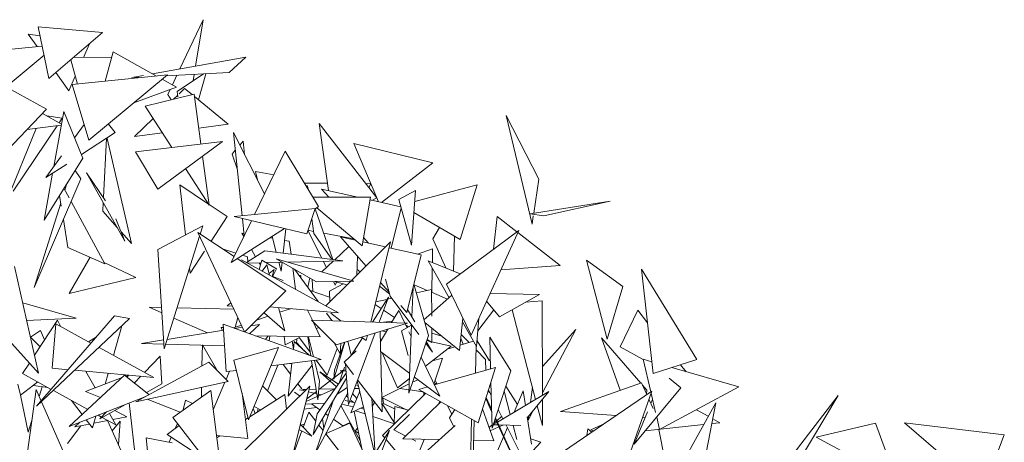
# Model space of a CAD drawing. Header units: metres. Extents: x -14.5 to 13.2, y -19 to 3.3.
# Tile 201 of 210: x 11.628 to 11.999, y 3.001 to 3.16. Entities that reach past the tile are written whole.
import ezdxf

# ---------------------------------------------------------------- set-up
doc = ezdxf.new("R2010")
doc.units = ezdxf.units.M
doc.layers.add('G-IMPT', color=7, linetype='Continuous', lineweight=5)
doc.layers.add('L-PLNT', color=7, linetype='Continuous', lineweight=5, true_color=0x005900)

# ---------------------------------------------------------------- blocks, each defined once
blk = doc.blocks.new('ÁRVORES ORNAMENTAIS - Pequeno e Médio Porte - Ipê-roxo-2870950-CORTE_CALÇADA')
at = {"layer": 'G-IMPT', "color": 253, "true_color": 0xaaaaaa}
for p, q in [((7.89481, 3.15698), (7.89889, 3.13756)), ((7.89481, 3.15698), (7.91908, 3.15482)), ((7.94818, 3.14114), (7.95692, 3.15964)), ((7.95406, 3.14219), (7.95692, 3.15964)), ((7.89443, 3.14953), (7.89108, 3.15423)), ((7.89552, 3.15362), (7.89108, 3.15423)), ((7.89889, 3.13756), (7.91908, 3.15482)), ((7.86607, 3.14666), (7.89633, 3.14973)), ((7.91188, 3.14548), (7.91412, 3.15058)), ((7.89797, 3.12593), (7.86129, 3.14626)), ((7.8828, 3.13434), (7.89707, 3.14625)), ((7.92253, 3.14552), (7.90813, 3.14546)), ((7.92307, 3.14754), (7.92008, 3.1365)), ((7.92307, 3.14754), (7.9393, 3.13845)), ((7.97299, 3.14559), (7.93783, 3.13928)), ((7.96665, 3.13974), (7.97299, 3.14559)), ((7.9071, 3.14458), (7.90957, 3.13544)), ((7.90632, 3.13285), (7.90142, 3.13972)), ((7.90632, 3.13285), (7.90876, 3.13841)), ((7.9076, 3.13524), (7.94343, 3.13887)), ((7.91394, 3.1143), (7.94343, 3.13887)), ((7.93439, 3.13866), (7.93006, 3.13788)), ((7.93267, 3.13802), (7.93006, 3.13788)), ((7.96665, 3.13974), (7.94304, 3.13854)), ((7.94532, 3.13509), (7.94705, 3.13875)), ((7.94717, 3.13259), (7.957, 3.13925)), ((7.95315, 3.13665), (7.95355, 3.13907)), ((7.95796, 3.1393), (7.95518, 3.12947)), ((7.91394, 3.1143), (7.9076, 3.13524)), ((7.93084, 3.12838), (7.94681, 3.13425)), ((7.94147, 3.13724), (7.94681, 3.13425)), ((7.95353, 3.13165), (7.93508, 3.1271)), ((7.94363, 3.13153), (7.94452, 3.13341)), ((7.94363, 3.13153), (7.94487, 3.12951)), ((7.94731, 3.13126), (7.94569, 3.12972)), ((7.94717, 3.13259), (7.94737, 3.13069)), ((7.94994, 3.13378), (7.94781, 3.13174)), ((7.95276, 3.13146), (7.94994, 3.13378)), ((7.95353, 3.13165), (7.95605, 3.11292)), ((7.96625, 3.12037), (7.95366, 3.13072)), ((7.93508, 3.1271), (7.94511, 3.11161)), ((7.88035, 3.10767), (7.89797, 3.12593)), ((7.8965, 3.1244), (7.9036, 3.12039)), ((7.89811, 3.12349), (7.90384, 3.12262)), ((7.90445, 3.1251), (7.9007, 3.10437)), ((7.91168, 3.10761), (7.90445, 3.1251)), ((8.08063, 3.08278), (8.07086, 3.12357)), ((8.07086, 3.12357), (8.08322, 3.09963)), ((7.90193, 3.11977), (7.8854, 3.09518)), ((7.89063, 3.11832), (7.90353, 3.11998)), ((7.90384, 3.12262), (7.90269, 3.1209)), ((7.91215, 3.12022), (7.90854, 3.11522)), ((7.92384, 3.11719), (7.92128, 3.12041)), ((7.93809, 3.12245), (7.93102, 3.11568)), ((7.96625, 3.12037), (7.95524, 3.1189)), ((8.02228, 3.09259), (8.00052, 3.12064)), ((8.00052, 3.12064), (8.00402, 3.09537)), ((7.89413, 3.11877), (7.88321, 3.09192)), ((7.92384, 3.11719), (7.91113, 3.10896)), ((7.94156, 3.11708), (7.93102, 3.11568)), ((7.98002, 3.09418), (7.96828, 3.11717)), ((7.96828, 3.11717), (7.97157, 3.08588)), ((7.91937, 3.09285), (7.92052, 3.11501)), ((7.92995, 3.07542), (7.92072, 3.11501)), ((7.93145, 3.10997), (7.96414, 3.11389)), ((7.9398, 3.09593), (7.96414, 3.11389)), ((7.97193, 3.11395), (7.97067, 3.11248)), ((7.97247, 3.10895), (7.97193, 3.11395)), ((8.02292, 3.09111), (8.01357, 3.11307)), ((8.04325, 3.10575), (8.01357, 3.11307)), ((7.90359, 3.10838), (7.89775, 3.1003)), ((7.9398, 3.09593), (7.93145, 3.10997)), ((7.95666, 3.10837), (7.95913, 3.08994)), ((7.96898, 3.11051), (7.96777, 3.1091)), ((7.96976, 3.10311), (7.96777, 3.1091)), ((7.9878, 3.11018), (7.97621, 3.08634)), ((7.9878, 3.11018), (8.00028, 3.08932)), ((7.91168, 3.10761), (7.89705, 3.08428)), ((7.90558, 3.10536), (7.89775, 3.1003)), ((8.02398, 3.09087), (8.04325, 3.10575)), ((7.90025, 3.10191), (7.89705, 3.08428)), ((7.90875, 3.10293), (7.91086, 3.09976)), ((7.92016, 3.0915), (7.91302, 3.10204)), ((7.91302, 3.10204), (7.92739, 3.07639)), ((7.95026, 3.10365), (7.95913, 3.08994)), ((7.97653, 3.10255), (7.97734, 3.09942)), ((7.97653, 3.10255), (7.98347, 3.10128)), ((7.91086, 3.09976), (7.89337, 3.05889)), ((7.90566, 3.09801), (7.9049, 3.09558)), ((7.95892, 3.09026), (7.94807, 3.09751)), ((7.9503, 3.07874), (7.94807, 3.09751)), ((7.99496, 3.0982), (8.00364, 3.09812)), ((7.99601, 3.0973), (7.99616, 3.0962)), ((7.99601, 3.0973), (7.99671, 3.09529)), ((8.0181, 3.09797), (8.02001, 3.09795)), ((8.01919, 3.09657), (8.02002, 3.09792)), ((8.05999, 3.09756), (8.03648, 3.09121)), ((8.05999, 3.09756), (8.05356, 3.07692)), ((8.08125, 3.08682), (8.08322, 3.09963)), ((7.90352, 3.08948), (7.90288, 3.09357)), ((7.90649, 3.09265), (7.90454, 3.09623)), ((8.00414, 3.09286), (8.00148, 3.09595)), ((8.00148, 3.09595), (8.01512, 3.09287)), ((8.03678, 3.09543), (8.03049, 3.09198)), ((8.03678, 3.09543), (8.03529, 3.07489)), ((7.90334, 3.09063), (7.89337, 3.05889)), ((7.91994, 3.06786), (7.90723, 3.09128)), ((7.9191, 3.08758), (7.91927, 3.09089)), ((7.96594, 3.08558), (7.9591, 3.09014)), ((8.01989, 3.09287), (7.99816, 3.09286)), ((8.01989, 3.09287), (8.01667, 3.07458)), ((8.0197, 3.09184), (8.03126, 3.08923)), ((8.02228, 3.09259), (8.02038, 3.09169)), ((8.03049, 3.09198), (8.03529, 3.07489)), ((8.11007, 3.0914), (8.0799, 3.08661)), ((8.08506, 3.08589), (8.11007, 3.0914)), ((7.92454, 3.08149), (7.9191, 3.08758)), ((7.99909, 3.0886), (7.96853, 3.08558)), ((7.99585, 3.07911), (7.99909, 3.0886)), ((7.99906, 3.08854), (8.00572, 3.06946)), ((8.00028, 3.08932), (7.99909, 3.08855)), ((8.01667, 3.07458), (7.99963, 3.0889)), ((8.02758, 3.07371), (8.03136, 3.0889)), ((8.03617, 3.08708), (8.05356, 3.07692)), ((8.08506, 3.08589), (8.0799, 3.08661)), ((8.08063, 3.08278), (8.0811, 3.08585)), ((7.90596, 3.07399), (7.90431, 3.08446)), ((7.92407, 3.08478), (7.92739, 3.07639)), ((7.93979, 3.07326), (7.95676, 3.08211)), ((7.95676, 3.08211), (7.95579, 3.07903)), ((7.96594, 3.08558), (7.95989, 3.07632)), ((7.97508, 3.08403), (7.96744, 3.06832)), ((7.99585, 3.07911), (7.96853, 3.08558)), ((7.97168, 3.08483), (7.97235, 3.07841)), ((7.99778, 3.08478), (7.99857, 3.07928)), ((8.06609, 3.07329), (8.06755, 3.08565)), ((8.07497, 3.07987), (8.06755, 3.08565)), ((7.92995, 3.07542), (7.92604, 3.0798)), ((7.97247, 3.04221), (7.95493, 3.0796)), ((7.96855, 3.07059), (7.95493, 3.0796)), ((7.98744, 3.0811), (7.96744, 3.06832)), ((7.97227, 3.07923), (7.97142, 3.07937)), ((7.97219, 3.07807), (7.97142, 3.07937)), ((7.987, 3.07182), (7.98806, 3.08096)), ((8.00151, 3.06999), (7.99629, 3.08041)), ((7.99846, 3.08003), (7.9963, 3.08043)), ((7.99857, 3.07928), (8.00526, 3.06952)), ((8.01356, 3.07719), (8.00228, 3.07931)), ((8.04586, 3.08142), (8.04335, 3.0772)), ((8.0757, 3.08041), (8.04845, 3.06023)), ((8.0577, 3.04099), (8.0757, 3.08041)), ((8.09127, 3.06718), (8.07533, 3.07959)), ((7.95555, 3.07827), (7.94221, 3.03582)), ((7.98304, 3.07741), (7.98195, 3.07759)), ((7.98284, 3.07816), (7.9844, 3.07214)), ((7.98931, 3.07635), (7.98756, 3.07664)), ((7.98931, 3.07635), (7.98995, 3.07144)), ((8.0182, 3.06696), (8.00854, 3.07794)), ((8.00854, 3.07794), (8.01415, 3.07669)), ((8.01267, 3.06152), (8.02743, 3.07603)), ((8.01693, 3.07608), (8.02553, 3.07416)), ((8.01909, 3.0756), (8.01722, 3.07775)), ((8.01997, 3.04593), (8.02743, 3.07603)), ((8.04818, 3.06625), (8.04335, 3.0772)), ((8.05109, 3.06507), (8.05142, 3.07818)), ((7.90596, 3.07399), (7.91994, 3.06786)), ((7.93979, 3.07326), (7.94221, 3.03582)), ((7.95746, 3.07259), (7.95203, 3.06427)), ((7.96415, 3.0735), (7.96916, 3.07185)), ((7.97168, 3.07102), (7.97357, 3.0704)), ((7.97318, 3.06831), (7.98014, 3.07268)), ((7.97665, 3.07049), (7.97506, 3.07319)), ((8.00948, 3.06899), (7.98014, 3.07268)), ((8.0117, 3.07434), (8.00641, 3.06937)), ((8.02689, 3.07386), (8.03897, 3.07118)), ((8.03353, 3.04952), (8.03897, 3.07118)), ((8.04321, 3.0735), (8.03759, 3.07148)), ((8.04321, 3.0735), (8.04313, 3.0683)), ((7.91442, 3.07028), (7.9065, 3.0567)), ((7.93158, 3.06265), (7.91968, 3.06833)), ((7.98805, 3.05769), (7.96975, 3.06979)), ((7.97132, 3.06932), (8.00785, 3.04942)), ((7.97368, 3.06863), (7.97357, 3.0704)), ((7.97357, 3.06809), (7.97869, 3.06822)), ((7.97899, 3.06917), (7.97792, 3.06573)), ((7.97845, 3.06744), (7.978, 3.0682)), ((7.97899, 3.06917), (7.98448, 3.0659)), ((7.97914, 3.06506), (7.98081, 3.06748)), ((7.98187, 3.06357), (7.98081, 3.06748)), ((7.98086, 3.06827), (7.9867, 3.06842)), ((7.9996, 3.06109), (7.98441, 3.06972)), ((7.98441, 3.06972), (8.01363, 3.06125)), ((7.98537, 3.06839), (7.98622, 3.06511)), ((7.98622, 3.06511), (7.9866, 3.06842)), ((7.98871, 3.06847), (8.00948, 3.06899)), ((8.0059, 3.0689), (8.0015, 3.06476)), ((8.00329, 3.06644), (8.0021, 3.0688)), ((8.01497, 3.07063), (8.01474, 3.06356)), ((8.05361, 3.06405), (8.04154, 3.06894)), ((8.0494, 3.05504), (8.04154, 3.06894)), ((8.10894, 3.03946), (8.10108, 3.06924)), ((8.10108, 3.06924), (8.11474, 3.05933)), ((7.895, 3.02665), (7.88589, 3.06677)), ((7.95203, 3.06427), (7.95179, 3.06628)), ((7.98171, 3.06418), (7.98364, 3.06567)), ((7.9828, 3.06306), (7.98364, 3.06567)), ((7.98304, 3.06293), (7.98448, 3.0659)), ((7.99064, 3.06618), (7.99168, 3.05823)), ((8.00017, 3.0536), (7.99125, 3.06583)), ((7.9929, 3.06358), (7.99364, 3.06342)), ((8.01602, 3.06481), (8.01481, 3.06572)), ((8.04309, 3.06619), (8.04295, 3.05709)), ((8.06894, 3.0656), (8.09127, 3.06718)), ((8.12624, 3.02656), (8.12178, 3.06581)), ((8.12178, 3.06581), (8.1426, 3.03181)), ((7.93158, 3.06265), (7.9065, 3.0567)), ((7.98311, 3.06308), (7.98699, 3.06154)), ((7.99359, 3.06263), (7.99364, 3.06342)), ((7.99699, 3.06258), (7.99622, 3.05902)), ((7.99817, 3.0574), (7.99787, 3.06208)), ((7.9996, 3.06109), (8.01363, 3.06125)), ((8.00302, 3.05205), (8.01237, 3.06123)), ((8.00955, 3.06031), (8.00441, 3.05757)), ((8.00662, 3.05979), (8.00593, 3.06116)), ((8.00625, 3.06117), (8.01104, 3.05993)), ((8.00662, 3.05979), (8.00712, 3.06094)), ((8.02685, 3.05712), (8.02365, 3.06076)), ((8.02728, 3.0556), (8.02548, 3.062)), ((8.04162, 3.04089), (8.03622, 3.06022)), ((8.03631, 3.0599), (8.04122, 3.05782)), ((8.0577, 3.04099), (8.04845, 3.06023)), ((7.97255, 3.04218), (7.98805, 3.05769)), ((7.99714, 3.05776), (8.00449, 3.05523)), ((8.00456, 3.05355), (8.00441, 3.05757)), ((8.027, 3.05659), (8.0233, 3.05936)), ((8.03545, 3.04787), (8.03589, 3.05891)), ((8.04279, 3.05817), (8.03714, 3.05692)), ((8.04279, 3.05817), (8.04287, 3.04814)), ((8.0428, 3.05715), (8.04887, 3.05458)), ((8.06485, 3.05665), (8.08339, 3.05633)), ((8.06841, 3.04791), (8.08339, 3.05633)), ((8.10894, 3.03946), (8.11474, 3.05933)), ((7.90917, 3.04739), (7.889, 3.05309)), ((7.96592, 3.05203), (7.96735, 3.05313)), ((8.02658, 3.05529), (8.02059, 3.04591)), ((8.02159, 3.05247), (8.02383, 3.05098)), ((8.02605, 3.05445), (8.02185, 3.05352)), ((8.02307, 3.04583), (8.02658, 3.05529)), ((8.02784, 3.05485), (8.02629, 3.05451)), ((8.02728, 3.0556), (8.03808, 3.04128)), ((8.05049, 3.05599), (8.04286, 3.04932)), ((8.06841, 3.04791), (8.06351, 3.05373)), ((8.07819, 3.05341), (8.08448, 3.05384)), ((8.08453, 3.01832), (8.08448, 3.05384)), ((7.94134, 3.04939), (7.93657, 3.05148)), ((7.93657, 3.05148), (7.94121, 3.05139)), ((7.94706, 3.05126), (7.96844, 3.0508)), ((7.96592, 3.05203), (7.96793, 3.05189)), ((7.97999, 3.0493), (7.98758, 3.04256)), ((7.98197, 3.0516), (8.00785, 3.04942)), ((7.98758, 3.04256), (7.9852, 3.05133)), ((7.98971, 3.05095), (7.98567, 3.04958)), ((7.99615, 3.05041), (7.99798, 3.04659)), ((8.00534, 3.04651), (8.00331, 3.0493)), ((8.00491, 3.0493), (8.00882, 3.04626)), ((8.02475, 3.05036), (8.02892, 3.04757)), ((8.0305, 3.05027), (8.02782, 3.04569)), ((8.0305, 3.05027), (8.03276, 3.04554)), ((8.03353, 3.04952), (8.03125, 3.05211)), ((8.03653, 3.04601), (8.03382, 3.05068)), ((8.04284, 3.0493), (8.03997, 3.04679)), ((8.0662, 3.05054), (8.06024, 3.04262)), ((8.07314, 3.05057), (8.08197, 3.01681)), ((8.11385, 3.03658), (8.12039, 3.05034)), ((8.12407, 3.04568), (8.12039, 3.05034)), ((7.89048, 3.04653), (7.90917, 3.04739)), ((7.90205, 3.04657), (7.89347, 3.0334)), ((7.92352, 3.04826), (7.89423, 3.01423)), ((7.92922, 3.04721), (7.89423, 3.01423)), ((7.90143, 3.04525), (7.90005, 3.02854)), ((7.90143, 3.04525), (7.91469, 3.038)), ((7.90205, 3.04657), (7.90338, 3.04418)), ((7.92922, 3.04721), (7.92352, 3.04826)), ((7.95848, 3.04185), (7.94585, 3.0474)), ((7.96551, 3.02726), (7.96447, 3.0451)), ((7.96447, 3.0451), (8.00129, 3.03179)), ((7.96889, 3.04386), (7.96991, 3.04766)), ((7.97432, 3.04154), (7.97814, 3.04505)), ((7.97814, 3.04505), (7.97489, 3.04452)), ((7.98134, 3.0481), (7.97699, 3.04662)), ((8.007, 3.03737), (7.99765, 3.0466)), ((7.99765, 3.0466), (8.03373, 3.04551)), ((7.99826, 3.046), (8.00097, 3.04034)), ((8.007, 3.03737), (8.03373, 3.04551)), ((8.02363, 3.04581), (8.02812, 3.0462)), ((8.03289, 3.04525), (8.0336, 3.04377)), ((8.05338, 3.03517), (8.04025, 3.04577)), ((8.05338, 3.03517), (8.05463, 3.04737)), ((8.05979, 3.03666), (8.05449, 3.04603)), ((8.0606, 3.04735), (8.05979, 3.03666)), ((7.89573, 3.04274), (7.89191, 3.04025)), ((7.89573, 3.04274), (7.89724, 3.03919)), ((7.92313, 3.03339), (7.92636, 3.04451)), ((7.9646, 3.04285), (7.94333, 3.03938)), ((7.96454, 3.04388), (7.96373, 3.04393)), ((7.96418, 3.04278), (7.96373, 3.04393)), ((7.97131, 3.04469), (7.96837, 3.04369)), ((7.97163, 3.04399), (7.9688, 3.04353)), ((8.00038, 3.04391), (7.99948, 3.04345)), ((8.01159, 3.01493), (8.02157, 3.04181)), ((8.02423, 3.01216), (8.02344, 3.04238)), ((8.0264, 3.04328), (8.02354, 3.0384)), ((8.02581, 3.04227), (8.02424, 3.04262)), ((8.03533, 3.04469), (8.03146, 3.04262)), ((8.03146, 3.04262), (8.03399, 3.03338)), ((8.03313, 3.04476), (8.03416, 3.04407)), ((8.03431, 3.01914), (8.03534, 3.04492)), ((8.03432, 3.04227), (8.03516, 3.0405)), ((8.0429, 3.04363), (8.04294, 3.03819)), ((8.04292, 3.04179), (8.04665, 3.04061)), ((8.09715, 3.04315), (8.08451, 3.02918)), ((8.08453, 3.01927), (8.09715, 3.04315)), ((7.895, 3.02665), (7.88376, 3.03909)), ((7.89554, 3.03658), (7.89192, 3.0402)), ((7.91672, 3.04037), (7.91371, 3.03854)), ((7.942, 3.03917), (7.93369, 3.03781)), ((7.9421, 3.0376), (7.93369, 3.03781)), ((8.00097, 3.04034), (7.97646, 3.04076)), ((7.98139, 3.04068), (7.98031, 3.03937)), ((7.98196, 3.04067), (7.98168, 3.03888)), ((7.98738, 3.04057), (7.98778, 3.03733)), ((7.9932, 3.04016), (7.98778, 3.03733)), ((7.99041, 3.0387), (7.99087, 3.03579)), ((7.99085, 3.03557), (7.99118, 3.03857)), ((7.99118, 3.03857), (7.99678, 3.03342)), ((7.99198, 3.03784), (7.99209, 3.03958)), ((7.99505, 3.03501), (7.992, 3.0382)), ((7.9972, 3.03457), (7.9932, 3.04002)), ((7.99742, 3.03319), (7.99629, 3.04042)), ((7.99846, 3.03281), (7.99659, 3.04041)), ((8.00848, 3.03394), (8.00601, 3.03835)), ((8.01019, 3.03834), (8.00605, 3.02442)), ((8.01003, 3.03829), (8.00629, 3.02779)), ((8.00848, 3.03394), (8.00873, 3.0379)), ((8.01136, 3.0387), (8.01262, 3.03341)), ((8.01684, 3.04003), (8.01257, 3.03333)), ((8.01653, 3.04027), (8.01824, 3.03894)), ((8.01824, 3.03894), (8.01874, 3.04094)), ((8.04162, 3.04089), (8.03431, 3.01914)), ((8.04062, 3.03792), (8.04317, 3.03454)), ((8.04317, 3.03454), (8.04084, 3.03857)), ((8.04231, 3.03862), (8.04095, 3.03892)), ((8.04112, 3.03941), (8.04294, 3.03819)), ((8.05019, 3.03687), (8.04294, 3.03848)), ((8.05863, 3.03872), (8.05359, 3.03717)), ((8.05469, 3.03751), (8.05387, 3.03988)), ((8.05694, 3.0382), (8.054, 3.04124)), ((8.05996, 3.03884), (8.06469, 3.03138)), ((8.06504, 3.02828), (8.06474, 3.04019)), ((8.06474, 3.04019), (8.07266, 3.02752)), ((8.12152, 3.02294), (8.10676, 3.03993)), ((8.10676, 3.03993), (8.11383, 3.02024)), ((7.91771, 3.03635), (7.93837, 3.02506)), ((7.96494, 3.03701), (7.94276, 3.03758)), ((7.95645, 3.02943), (7.95659, 3.03734)), ((7.96199, 3.02793), (7.95659, 3.03734)), ((7.96846, 3.03155), (7.98526, 3.03629)), ((7.98526, 3.03629), (7.97399, 3.00917)), ((8.00356, 3.02591), (8.00733, 3.036)), ((8.00991, 3.03085), (8.01449, 3.03513)), ((8.03461, 3.02654), (8.02364, 3.03481)), ((8.03006, 3.02113), (8.02424, 3.03436)), ((8.04051, 3.0293), (8.05019, 3.03687)), ((8.05164, 3.03658), (8.04864, 3.03566)), ((8.05963, 3.03695), (8.05934, 3.02666)), ((8.06311, 3.03182), (8.05959, 3.03547)), ((8.11385, 3.03658), (8.12248, 3.0318)), ((7.89156, 3.03046), (7.88899, 3.02652)), ((7.95909, 3.03086), (7.9316, 3.01596)), ((7.94072, 3.03313), (7.93483, 3.02699)), ((7.94072, 3.03313), (7.94135, 3.0227)), ((7.96627, 3.0236), (7.95909, 3.03086)), ((7.96846, 3.03155), (7.97399, 3.00917)), ((7.98239, 3.0294), (8.00129, 3.03179)), ((7.9886, 3.03019), (7.99027, 3.03034)), ((7.98889, 3.01799), (7.99027, 3.0304)), ((8, 3.01666), (7.99771, 3.03134)), ((8.00072, 3.02367), (7.99879, 3.03148)), ((8.00356, 3.02591), (7.99942, 3.03156)), ((8.00991, 3.03085), (8.01344, 3.02624)), ((8.03887, 3.03272), (8.04588, 3.01805)), ((8.04697, 3.03237), (8.04311, 3.03134)), ((8.04697, 3.03237), (8.04371, 3.02259)), ((8.06311, 3.03182), (8.06319, 3.02775)), ((8.12245, 3.03194), (8.12574, 3.03099)), ((8.12245, 3.03194), (8.12532, 3.01966)), ((8.12624, 3.02656), (8.1426, 3.03181)), ((7.90005, 3.02854), (7.90607, 3.02799)), ((7.90859, 3.02776), (7.93837, 3.02506)), ((7.91279, 3.02738), (7.91627, 3.02116)), ((7.91999, 3.02258), (7.92117, 3.02662)), ((7.9655, 3.02437), (7.96677, 3.02742)), ((7.96551, 3.02726), (7.9694, 3.02775)), ((7.98112, 3.02002), (7.98496, 3.02972)), ((7.98982, 3.02631), (7.98699, 3.02998)), ((7.98889, 3.01799), (7.99797, 3.02967)), ((7.99978, 3.0114), (8.01073, 3.0267)), ((8.0004, 3.02051), (8.00957, 3.02753)), ((8.00957, 3.02753), (8.0004, 3.02053)), ((8.00781, 3.02261), (8.00081, 3.0272)), ((8.00702, 3.02151), (8.00081, 3.0272)), ((8.00629, 3.02779), (8.00605, 3.02442)), ((8.00807, 3.02299), (8.00962, 3.02753)), ((8.00839, 3.0276), (8.01064, 3.02789)), ((8.00839, 3.0276), (8.01067, 3.02747)), ((8.0097, 3.02776), (8.01011, 3.02898)), ((8.01159, 3.01493), (8.01048, 3.03006)), ((8.06687, 3.0288), (8.04387, 3.02226)), ((8.06687, 3.0288), (8.06038, 3.00804)), ((8.0656, 3.00597), (8.07266, 3.02752)), ((8.13324, 3.02881), (8.15838, 3.0215)), ((8.13861, 3.02725), (8.13654, 3.02987)), ((7.89469, 3.02338), (7.88822, 3.01838)), ((7.89972, 3.02061), (7.88899, 3.02652)), ((7.92736, 3.02592), (7.90645, 3.00658)), ((7.91265, 3.01978), (7.92639, 3.02502)), ((7.92736, 3.02592), (7.93651, 3.01862)), ((7.92782, 3.02556), (7.92877, 3.02593)), ((7.92828, 3.02519), (7.92887, 3.02592)), ((7.93341, 3.02551), (7.93101, 3.02301)), ((7.96627, 3.0236), (7.9316, 3.01596)), ((7.96071, 3.01288), (7.96507, 3.02333)), ((8.01087, 3.02481), (7.99831, 3.00368)), ((8.00072, 3.02367), (8, 3.01666)), ((8.0149, 3.02385), (8.02163, 2.99571)), ((8.01502, 3.02418), (8.02423, 3.01216)), ((8.03006, 3.02113), (8.03453, 3.02463)), ((8.03767, 3.02424), (8.0357, 3.02326)), ((8.04588, 3.01805), (8.03636, 3.02522)), ((8.04472, 3.02308), (8.04388, 3.02226)), ((8.04496, 3.02257), (8.04422, 3.02412)), ((8.0656, 3.00597), (8.06516, 3.02333)), ((8.09128, 3.01233), (8.12179, 3.02303)), ((8.1238, 3.01862), (8.12179, 3.02303)), ((8.13666, 3.02113), (8.13225, 3.02478)), ((7.88723, 3.02258), (7.88822, 3.01838)), ((7.88963, 2.98889), (7.89404, 3.02054)), ((7.89301, 3.02208), (7.89846, 3.0213)), ((7.89595, 3.01622), (7.89404, 3.02054)), ((7.89631, 3.02161), (7.89519, 3.01794)), ((7.91345, 3.01306), (7.90053, 3.02017)), ((7.91265, 3.01978), (7.91831, 3.01755)), ((7.94135, 3.0227), (7.93553, 3.0194)), ((7.94549, 3.01003), (7.95978, 3.02021)), ((7.95624, 3.01769), (7.95631, 3.0214)), ((7.95978, 3.02021), (7.96409, 2.98604)), ((7.97367, 3.00207), (7.97154, 3.01912)), ((7.97194, 2.99708), (7.99707, 3.02177)), ((7.98444, 3.01664), (7.97928, 3.0219)), ((7.98978, 2.99237), (7.99707, 3.02177)), ((7.9932, 3.01821), (7.99127, 3.01955)), ((7.99402, 3.02084), (7.99257, 3.02272)), ((7.9932, 3.02047), (7.99526, 3.01999)), ((7.99423, 3.02057), (7.99587, 3.02059)), ((7.99591, 3.01709), (7.9995, 3.01984)), ((7.99591, 3.01708), (7.99951, 3.01983)), ((7.99655, 3.01968), (7.99964, 3.01896)), ((7.99678, 3.02061), (7.99938, 3.02065)), ((8.01127, 3.0193), (7.99908, 2.99653)), ((8.00015, 3.01808), (8.00664, 3.02098)), ((8.00041, 3.02066), (8.00612, 3.02075)), ((8.00719, 3.01862), (8.01112, 3.02135)), ((8.01244, 3.01171), (8.01584, 3.01995)), ((8.0138, 3.02087), (8.01561, 3.02089)), ((8.01466, 3.02209), (8.01541, 3.02173)), ((8.03445, 3.02264), (8.02409, 3.01749)), ((8.04067, 3.01912), (8.02441, 3.00327)), ((8.03092, 3.02089), (8.03425, 3.02044)), ((8.03473, 3.02038), (8.03959, 3.01973)), ((8.04127, 3.02152), (8.03804, 3.0206)), ((8.03804, 3.0206), (8.06038, 3.00804)), ((8.04058, 3.01904), (8.03956, 3.01973)), ((8.03992, 3.01949), (8.03986, 3.01834)), ((8.06469, 3.0194), (8.06417, 3.02016)), ((8.06424, 3.02039), (8.06529, 3.01832)), ((8.06759, 3.00831), (8.08694, 3.01975)), ((8.07015, 3.01988), (8.07241, 3.01116)), ((8.07078, 3.02179), (8.07514, 3.01492)), ((8.0739, 3.01204), (8.07733, 3.02001)), ((8.07819, 3.01458), (8.07733, 3.02001)), ((8.07891, 3.00998), (8.08694, 3.01975)), ((8.08001, 3.01565), (8.08077, 3.0214)), ((8.09211, 2.99697), (8.1257, 3.01992)), ((8.11398, 2.98668), (8.1257, 3.01992)), ((8.13666, 3.02113), (8.11901, 3)), ((8.12382, 3.02028), (8.12219, 3.02217)), ((8.12382, 3.02028), (8.12369, 3.01887)), ((8.12543, 3.01916), (8.12713, 3.01191)), ((8.15838, 3.0215), (8.12861, 3.00555)), ((7.88823, 3.01838), (7.89107, 3.00453)), ((7.90918, 2.98621), (7.89606, 3.01596)), ((7.93528, 3.01796), (7.90645, 3.00658)), ((7.91139, 3.01115), (7.90734, 3.01641)), ((7.93269, 2.9836), (7.92908, 3.01551)), ((7.94826, 3.012), (7.93584, 3.0169)), ((7.95024, 3.01656), (7.94942, 3.01285)), ((7.95291, 3.01532), (7.95024, 3.01656)), ((7.98765, 3.01869), (7.97446, 3.0103)), ((7.98765, 3.01869), (7.98831, 3.01316)), ((7.99566, 3.01607), (7.9998, 3.01792)), ((7.99908, 2.99653), (8.00579, 3.01627)), ((8.00022, 3.01882), (8.00127, 3.01858)), ((8.01034, 3.01645), (8.0115, 3.01618)), ((8.0114, 3.01748), (8.01066, 3.01816)), ((8.01201, 3.01606), (8.01403, 3.01558)), ((8.01328, 3.01576), (8.01253, 3.01645)), ((8.0131, 3.01899), (8.01471, 3.01721)), ((8.02163, 2.99571), (8.02034, 3.01723)), ((8.02123, 3.01607), (8.02044, 3.01568)), ((8.02148, 3.01575), (8.02052, 3.01432)), ((8.02409, 3.01749), (8.0334, 3.01295)), ((8.02414, 3.01544), (8.02895, 3.00782)), ((8.02477, 3.01531), (8.02451, 3.01729)), ((8.04632, 3.01595), (8.03207, 3.00194)), ((8.0455, 3.01514), (8.04592, 3.01617)), ((8.06326, 3.01725), (8.0644, 3.0145)), ((8.06337, 3.0176), (8.06542, 3.01309)), ((8.08455, 3.00699), (8.08453, 3.01682)), ((8.12621, 3.01336), (8.12462, 3.01685)), ((8.12533, 3.01528), (8.12598, 3.01684)), ((8.14972, 3.01558), (8.13344, 2.98601)), ((8.14619, 2.99669), (8.14972, 3.01558)), ((8.17384, 2.98972), (8.19581, 3.01835)), ((8.17638, 2.98575), (8.19581, 3.01835)), ((7.92768, 3.01496), (7.91804, 3.0095)), ((7.92059, 3.01216), (7.91804, 3.0095)), ((7.92815, 3.01029), (7.92368, 3.0127)), ((7.97645, 3.01156), (7.97574, 3.01337)), ((7.97606, 3.01413), (7.97852, 3.01288)), ((7.97758, 3.01335), (7.97739, 3.01216)), ((7.99456, 3.00631), (7.99665, 3.01204)), ((7.99494, 3.01316), (7.99948, 3.01373)), ((8.0025, 3.01537), (7.9954, 3.01504)), ((7.99926, 3.00866), (7.99665, 3.01204)), ((8.00084, 3.01289), (7.99761, 3.01514)), ((8.01599, 3.0012), (8.00868, 3.01447)), ((8.01341, 3.01406), (8.00899, 3.01503)), ((8.01724, 3.01409), (8.01244, 3.01171)), ((8.01366, 3.01231), (8.01775, 2.99281)), ((8.01421, 3.01258), (8.01789, 3.01135)), ((8.01746, 3.01317), (8.01602, 3.01349)), ((8.02477, 3.01531), (8.02892, 3.01323)), ((8.02896, 3.01417), (8.02872, 3.00818)), ((8.02896, 3.01417), (8.03413, 3.01275)), ((8.05041, 3.0112), (8.04881, 3.01455)), ((8.05153, 3.01302), (8.04962, 3.00991)), ((8.06203, 3.01331), (8.06621, 3.00129)), ((8.06544, 3.01227), (8.0644, 3.0145)), ((8.06793, 3.01308), (8.0697, 3.00956)), ((8.07914, 3.00907), (8.08089, 3.01238)), ((8.08259, 3.01446), (8.08455, 3.00699)), ((8.11227, 3.01074), (8.09128, 3.01233)), ((8.11901, 3), (8.12402, 3.0121)), ((8.14692, 3.01049), (8.14245, 3.01296)), ((7.89243, 3.00895), (7.89107, 3.00453)), ((7.90862, 3.00649), (7.91055, 3.0082)), ((7.91523, 3.00616), (7.91293, 3.00914)), ((7.91523, 3.00616), (7.9165, 3.01055)), ((7.91573, 3.00787), (7.921, 3.0089)), ((7.91868, 3.01017), (7.91738, 3.01089)), ((7.92408, 3.0072), (7.91896, 3.01002)), ((7.9209, 3.00888), (7.92912, 2.9907)), ((7.92165, 3.01155), (7.92408, 3.0072)), ((7.92562, 3.00859), (7.92263, 3.00505)), ((7.92292, 3.00927), (7.92815, 3.01029)), ((7.92504, 2.99972), (7.92562, 3.00859)), ((7.94549, 3.01003), (7.96409, 2.98604)), ((7.97382, 3.00989), (7.97277, 3.00922)), ((7.99978, 3.0114), (7.99831, 3.00368)), ((8.00185, 3.00963), (8.00227, 3.00589)), ((8.00392, 3.01075), (8.00292, 3.01144)), ((8.00948, 3.00687), (8.00594, 3.00934)), ((8.00948, 3.00687), (8.01219, 3.0081)), ((8.02075, 3.0104), (8.02892, 3.00767)), ((8.02861, 3.00538), (8.03457, 3.0112)), ((8.05118, 3.0065), (8.04962, 3.00991)), ((8.05752, 2.99258), (8.05791, 3.00943)), ((8.05884, 3.00891), (8.05844, 2.99446)), ((8.06607, 3.00742), (8.06735, 3.00817)), ((8.06714, 3.00862), (8.06619, 3.00777)), ((8.07962, 2.9818), (8.06675, 3.00947)), ((8.06688, 3.00988), (8.07963, 2.98181)), ((8.06924, 3.01048), (8.06736, 3.00881)), ((8.08048, 2.99998), (8.07886, 3.01032)), ((8.07914, 3.00907), (8.07933, 3.01048)), ((8.12312, 3.00993), (8.1222, 3.00999)), ((8.12753, 3.0102), (8.12861, 3.00555)), ((8.14825, 3.0077), (8.15134, 3.00804)), ((8.15134, 3.00804), (8.1486, 3.00956)), ((7.9109, 3.00693), (7.90582, 3.00021)), ((7.90862, 3.00649), (7.91415, 3.00757)), ((7.94332, 3.00362), (7.94784, 3.00699)), ((7.94721, 3.00781), (7.94637, 3.00589)), ((7.9909, 2.99632), (7.99405, 3.00494)), ((7.9932, 3.00538), (7.99775, 3.00305)), ((7.99775, 3.00305), (7.99351, 3.00738)), ((7.99499, 3.00751), (7.99379, 3.00709)), ((8.002, 3.00511), (8.0004, 3.00719)), ((8.01212, 3.00784), (8.00312, 3.00406)), ((8.01186, 2.96457), (8.02698, 3.00512)), ((8.01212, 3.00784), (8.01667, 2.99797)), ((8.01497, 3.00605), (8.01415, 3.00482)), ((8.01538, 3.00411), (8.01415, 3.00482)), ((8.02698, 3.00512), (8.02157, 2.99666)), ((8.02861, 3.00538), (8.03319, 3.00305)), ((8.0517, 3.00698), (8.04028, 2.99671)), ((8.06557, 3.00722), (8.06469, 3.00644)), ((8.06491, 3.00504), (8.06814, 3.00648)), ((8.06777, 3.00726), (8.06604, 3.00732)), ((8.07643, 3.00696), (8.06807, 3.00725)), ((8.06837, 3.00659), (8.06973, 3.00719)), ((8.07001, 3.00299), (8.07139, 3.00621)), ((8.07092, 3.00715), (8.07609, 2.9969)), ((8.07347, 3.00706), (8.07486, 3.00168)), ((8.10164, 3.00574), (8.10122, 3.00319)), ((8.10164, 3.00574), (8.10312, 3.00449)), ((8.1027, 3.00539), (8.10797, 3.00781)), ((8.10379, 3.00495), (8.1027, 3.00539)), ((8.12315, 3.00495), (8.1452, 3.00737)), ((8.13058, 2.99407), (8.12832, 3.00552)), ((8.20987, 3.0079), (8.18752, 3.00266)), ((8.21669, 2.98947), (8.20987, 3.0079)), ((8.24487, 2.98739), (8.22073, 3.00798)), ((8.25832, 3.00351), (8.22073, 3.00798)), ((7.9355, 3.00243), (7.94527, 3.0005)), ((7.9355, 3.00243), (7.93774, 2.97863)), ((7.95347, 2.99695), (7.94332, 3.00362)), ((7.94491, 3.00257), (7.94411, 3.00073)), ((7.97367, 3.00207), (7.96192, 3.00323)), ((7.96315, 3.0031), (7.96203, 3.00239)), ((8.00901, 2.99604), (8.00299, 3.00383)), ((8.0252, 3.00233), (8.02441, 3.00327)), ((8.03536, 2.99028), (8.02571, 3.00172)), ((8.03207, 3.00194), (8.04581, 3.00168)), ((8.03536, 2.99028), (8.04005, 3.00179)), ((8.03548, 3.00188), (8.03697, 3.00112)), ((8.05864, 3.00143), (8.06621, 3.00129)), ((8.08397, 3.00076), (8.06388, 2.97939)), ((8.06566, 2.9929), (8.06989, 3.00272)), ((8.08397, 3.00076), (8.08016, 3.00205)), ((8.21466, 2.98801), (8.18752, 3.00266)), ((8.25532, 2.99579), (8.25832, 3.00351))]:
    blk.add_line(p, q, dxfattribs=at)

msp = doc.modelspace()

# ---------------------------------------------------------------- block references
at = {"layer": 'L-PLNT', "color": 253, "true_color": 0xaaaaaa}
msp.add_blockref('ÁRVORES ORNAMENTAIS - Pequeno e Médio Porte - Ipê-roxo-2870950-CORTE_CALÇADA', (3.74032, 0), dxfattribs=at)

doc.saveas('drawing.dxf')
